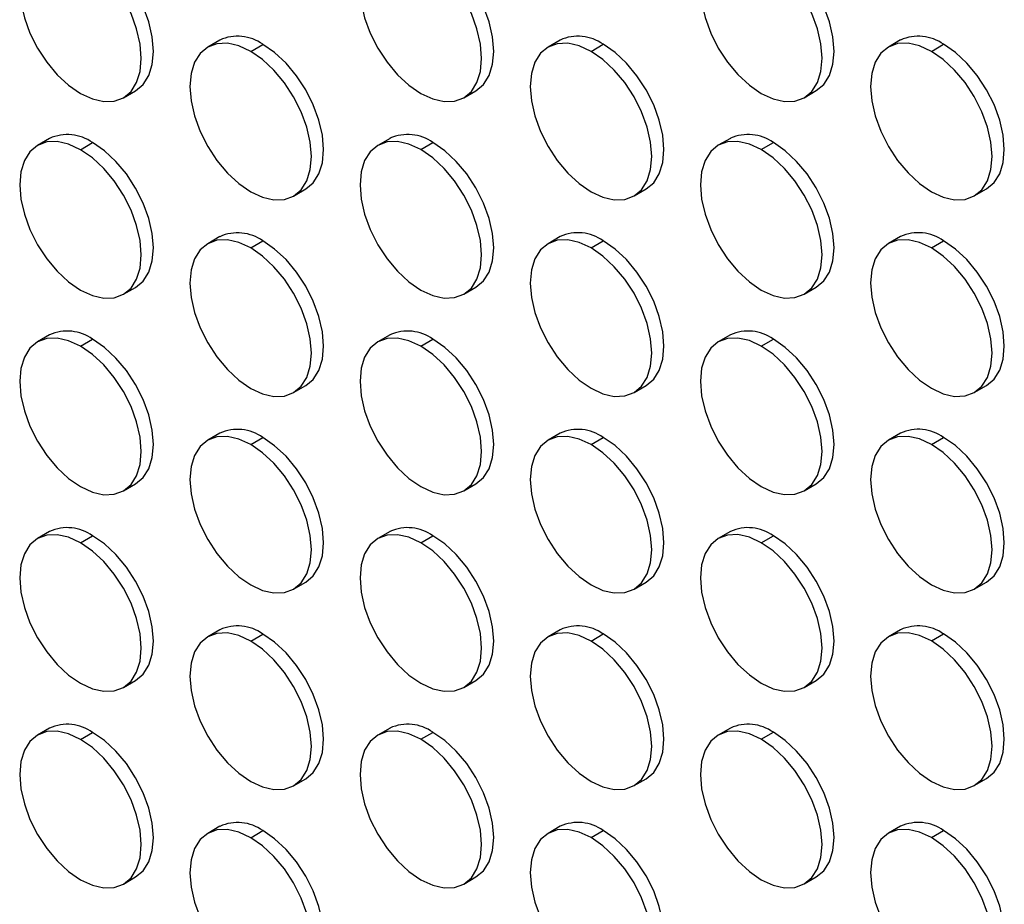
# Model space of a CAD drawing. Header units: millimetres. Extents: x 0 to 2794, y 0 to 2159.
# Tile 28 of 44: x 2306 to 2420, y 1404 to 1506. Entities that reach past the tile are written whole.
import ezdxf

# ---------------------------------------------------------------- set-up
doc = ezdxf.new("R2010")
doc.units = ezdxf.units.MM
doc.header["$LTSCALE"] = 10

msp = doc.modelspace()

# ---------------------------------------------------------------- linework, layer by layer
for p, q in [((2329.1, 1504.11), (2327.69, 1503.29)), ((2368.7, 1504.11), (2367.29, 1503.3)), ((2408.3, 1504.12), (2406.88, 1503.3)), ((2332.69, 1502.8), (2334.1, 1503.61)), ((2372.29, 1502.8), (2373.7, 1503.62)), ((2411.88, 1502.8), (2413.3, 1503.62)), ((2317.89, 1497.4), (2319.3, 1498.22)), ((2357.49, 1497.41), (2358.9, 1498.22)), ((2397.08, 1497.41), (2398.5, 1498.23)), ((2309.3, 1492.68), (2307.89, 1491.86)), ((2348.9, 1492.68), (2347.49, 1491.86)), ((2388.5, 1492.68), (2387.09, 1491.87)), ((2312.89, 1491.36), (2314.3, 1492.18)), ((2352.49, 1491.37), (2353.9, 1492.18)), ((2392.08, 1491.37), (2393.5, 1492.19)), ((2337.69, 1485.97), (2339.1, 1486.79)), ((2377.29, 1485.98), (2378.7, 1486.79)), ((2416.88, 1485.98), (2418.3, 1486.8)), ((2329.1, 1481.25), (2327.69, 1480.43)), ((2368.7, 1481.25), (2367.29, 1480.43)), ((2408.3, 1481.25), (2406.88, 1480.44)), ((2332.69, 1479.93), (2334.1, 1480.75)), ((2372.29, 1479.94), (2373.7, 1480.75)), ((2411.88, 1479.94), (2413.3, 1480.76)), ((2317.89, 1474.54), (2319.3, 1475.35)), ((2357.49, 1474.54), (2358.9, 1475.36)), ((2397.08, 1474.55), (2398.5, 1475.36)), ((2309.3, 1469.81), (2307.89, 1469)), ((2348.9, 1469.82), (2347.49, 1469)), ((2388.5, 1469.82), (2387.09, 1469)), ((2312.89, 1468.5), (2314.3, 1469.32)), ((2352.49, 1468.5), (2353.9, 1469.32)), ((2392.08, 1468.51), (2393.5, 1469.32)), ((2337.69, 1463.11), (2339.1, 1463.92)), ((2377.29, 1463.11), (2378.7, 1463.93)), ((2416.88, 1463.12), (2418.3, 1463.93)), ((2329.1, 1458.38), (2327.69, 1457.57)), ((2368.7, 1458.39), (2367.29, 1457.57)), ((2408.3, 1458.39), (2406.88, 1457.57)), ((2332.69, 1457.07), (2334.1, 1457.89)), ((2372.29, 1457.07), (2373.7, 1457.89)), ((2411.88, 1457.08), (2413.3, 1457.9)), ((2317.89, 1451.68), (2319.3, 1452.49)), ((2357.49, 1451.68), (2358.9, 1452.5)), ((2397.08, 1451.68), (2398.5, 1452.5)), ((2309.3, 1446.95), (2307.89, 1446.13)), ((2348.9, 1446.95), (2347.49, 1446.14)), ((2388.5, 1446.96), (2387.09, 1446.14)), ((2312.89, 1445.64), (2314.3, 1446.45)), ((2352.49, 1445.64), (2353.9, 1446.46)), ((2392.08, 1445.65), (2393.5, 1446.46)), ((2337.69, 1440.25), (2339.1, 1441.06)), ((2377.29, 1440.25), (2378.7, 1441.07)), ((2416.88, 1440.25), (2418.3, 1441.07)), ((2329.1, 1435.52), (2327.69, 1434.7)), ((2368.7, 1435.52), (2367.29, 1434.71)), ((2408.3, 1435.53), (2406.88, 1434.71)), ((2332.69, 1434.21), (2334.1, 1435.02)), ((2372.29, 1434.21), (2373.7, 1435.03)), ((2411.88, 1434.22), (2413.3, 1435.03)), ((2317.89, 1428.81), (2319.3, 1429.63)), ((2357.49, 1428.82), (2358.9, 1429.63)), ((2397.08, 1428.82), (2398.5, 1429.64)), ((2309.3, 1424.09), (2307.89, 1423.27)), ((2348.9, 1424.09), (2347.49, 1423.27)), ((2388.5, 1424.09), (2387.09, 1423.28)), ((2312.89, 1422.77), (2314.3, 1423.59)), ((2352.49, 1422.78), (2353.9, 1423.59)), ((2392.08, 1422.78), (2393.5, 1423.6)), ((2337.69, 1417.38), (2339.1, 1418.2)), ((2377.29, 1417.39), (2378.7, 1418.2)), ((2416.88, 1417.39), (2418.3, 1418.21)), ((2329.1, 1412.66), (2327.69, 1411.84)), ((2368.7, 1412.66), (2367.29, 1411.84)), ((2408.3, 1412.66), (2406.88, 1411.85)), ((2332.69, 1411.34), (2334.1, 1412.16)), ((2372.29, 1411.35), (2373.7, 1412.17)), ((2411.88, 1411.35), (2413.3, 1412.17)), ((2317.89, 1405.95), (2319.3, 1406.77)), ((2357.49, 1405.95), (2358.9, 1406.77)), ((2397.08, 1405.96), (2398.5, 1406.77))]:
    msp.add_line(p, q)
at = {"flags": 128}
for points in [[(2312.89, 1514.23), (2311.51, 1514.87), (2310.18, 1515.17), (2308.96, 1515.12), (2307.89, 1514.72), (2307.01, 1513.99), (2306.36, 1512.96), (2305.95, 1511.66), (2305.82, 1510.14), (2305.95, 1508.47), (2306.36, 1506.71), (2307.01, 1504.92), (2307.89, 1503.17), (2308.96, 1501.54), (2310.18, 1500.08), (2311.51, 1498.85), (2312.89, 1497.9)], [(2319.3, 1498.22), (2319.3, 1498.22), (2320.18, 1498.95), (2320.84, 1499.98), (2321.24, 1501.28), (2321.37, 1502.8), (2321.24, 1504.47), (2320.84, 1506.23), (2320.18, 1508.02), (2319.3, 1509.77), (2318.23, 1511.4), (2317.01, 1512.86), (2315.68, 1514.09), (2314.3, 1515.04)], [(2352.49, 1514.23), (2351.11, 1514.87), (2349.78, 1515.17), (2348.56, 1515.12), (2347.49, 1514.73), (2346.61, 1514), (2345.95, 1512.96), (2345.55, 1511.66), (2345.42, 1510.15), (2345.55, 1508.48), (2345.95, 1506.71), (2346.61, 1504.92), (2347.49, 1503.18), (2348.56, 1501.54), (2349.78, 1500.08), (2351.11, 1498.85), (2352.49, 1497.9)], [(2358.9, 1498.22), (2358.9, 1498.22), (2359.78, 1498.95), (2360.43, 1499.99), (2360.84, 1501.29), (2360.97, 1502.8), (2360.84, 1504.47), (2360.43, 1506.24), (2359.78, 1508.02), (2358.9, 1509.77), (2357.83, 1511.4), (2356.61, 1512.86), (2355.28, 1514.09), (2353.9, 1515.05)], [(2392.08, 1514.23), (2390.71, 1514.87), (2389.38, 1515.18), (2388.16, 1515.13), (2387.08, 1514.73), (2386.21, 1514), (2385.55, 1512.97), (2385.15, 1511.67), (2385.01, 1510.15), (2385.15, 1508.48), (2385.55, 1506.72), (2386.21, 1504.93), (2387.08, 1503.18), (2388.16, 1501.55), (2389.38, 1500.09), (2390.71, 1498.86), (2392.08, 1497.9)], [(2398.5, 1498.23), (2398.5, 1498.23), (2399.38, 1498.96), (2400.03, 1499.99), (2400.43, 1501.29), (2400.57, 1502.8), (2400.43, 1504.48), (2400.03, 1506.24), (2399.38, 1508.03), (2398.5, 1509.77), (2397.43, 1511.41), (2396.21, 1512.87), (2394.88, 1514.1), (2393.5, 1515.05)], [(2312.89, 1497.9), (2314.27, 1497.26), (2315.59, 1496.96), (2316.82, 1497), (2317.89, 1497.4), (2318.77, 1498.13), (2319.42, 1499.17), (2319.82, 1500.47), (2319.96, 1501.98), (2319.82, 1503.65), (2319.42, 1505.42), (2318.77, 1507.2), (2317.89, 1508.95), (2316.82, 1510.58), (2315.59, 1512.04), (2314.27, 1513.27), (2312.89, 1514.23)], [(2352.49, 1497.9), (2353.87, 1497.26), (2355.19, 1496.96), (2356.42, 1497.01), (2357.49, 1497.41), (2358.37, 1498.13), (2359.02, 1499.17), (2359.42, 1500.47), (2359.56, 1501.98), (2359.42, 1503.65), (2359.02, 1505.42), (2358.37, 1507.21), (2357.49, 1508.95), (2356.42, 1510.59), (2355.19, 1512.05), (2353.87, 1513.28), (2352.49, 1514.23)], [(2392.08, 1497.9), (2393.46, 1497.26), (2394.79, 1496.96), (2396.01, 1497.01), (2397.08, 1497.41), (2397.96, 1498.14), (2398.62, 1499.17), (2399.02, 1500.47), (2399.16, 1501.99), (2399.02, 1503.66), (2398.62, 1505.42), (2397.96, 1507.21), (2397.08, 1508.96), (2396.01, 1510.59), (2394.79, 1512.05), (2393.46, 1513.28), (2392.08, 1514.23)], [(2332.69, 1502.8), (2331.31, 1503.44), (2329.98, 1503.74), (2328.76, 1503.69), (2327.69, 1503.29), (2326.81, 1502.56), (2326.16, 1501.53), (2325.75, 1500.23), (2325.62, 1498.71), (2325.75, 1497.04), (2326.16, 1495.28), (2326.81, 1493.49), (2327.69, 1491.74), (2328.76, 1490.11), (2329.98, 1488.65), (2331.31, 1487.42), (2332.69, 1486.47)], [(2339.1, 1486.79), (2339.1, 1486.79), (2339.98, 1487.52), (2340.63, 1488.55), (2341.04, 1489.85), (2341.17, 1491.37), (2341.04, 1493.04), (2340.63, 1494.8), (2339.98, 1496.59), (2339.1, 1498.34), (2338.03, 1499.97), (2336.81, 1501.43), (2335.48, 1502.66), (2334.1, 1503.61)], [(2372.29, 1502.8), (2370.91, 1503.44), (2369.58, 1503.74), (2368.36, 1503.69), (2367.29, 1503.3), (2366.41, 1502.57), (2365.75, 1501.53), (2365.35, 1500.23), (2365.21, 1498.72), (2365.35, 1497.05), (2365.75, 1495.28), (2366.41, 1493.49), (2367.29, 1491.75), (2368.36, 1490.11), (2369.58, 1488.65), (2370.91, 1487.42), (2372.29, 1486.47)], [(2378.7, 1486.79), (2378.7, 1486.79), (2379.58, 1487.52), (2380.23, 1488.56), (2380.64, 1489.86), (2380.77, 1491.37), (2380.64, 1493.04), (2380.23, 1494.81), (2379.58, 1496.59), (2378.7, 1498.34), (2377.63, 1499.97), (2376.41, 1501.43), (2375.08, 1502.66), (2373.7, 1503.62)], [(2411.88, 1502.8), (2410.5, 1503.44), (2409.18, 1503.75), (2407.96, 1503.7), (2406.88, 1503.3), (2406, 1502.57), (2405.35, 1501.54), (2404.95, 1500.24), (2404.81, 1498.72), (2404.95, 1497.05), (2405.35, 1495.29), (2406, 1493.5), (2406.88, 1491.75), (2407.96, 1490.12), (2409.18, 1488.66), (2410.5, 1487.43), (2411.88, 1486.47)], [(2418.3, 1486.8), (2418.3, 1486.8), (2419.18, 1487.53), (2419.83, 1488.56), (2420.23, 1489.86), (2420.37, 1491.37), (2420.23, 1493.05), (2419.83, 1494.81), (2419.18, 1496.6), (2418.3, 1498.34), (2417.23, 1499.98), (2416, 1501.44), (2414.68, 1502.67), (2413.3, 1503.62)], [(2332.69, 1486.47), (2334.07, 1485.83), (2335.39, 1485.53), (2336.62, 1485.57), (2337.69, 1485.97), (2338.57, 1486.7), (2339.22, 1487.74), (2339.62, 1489.04), (2339.76, 1490.55), (2339.62, 1492.22), (2339.22, 1493.99), (2338.57, 1495.77), (2337.69, 1497.52), (2336.62, 1499.15), (2335.39, 1500.61), (2334.07, 1501.84), (2332.69, 1502.8)], [(2372.29, 1486.47), (2373.67, 1485.83), (2374.99, 1485.53), (2376.21, 1485.58), (2377.29, 1485.98), (2378.17, 1486.71), (2378.82, 1487.74), (2379.22, 1489.04), (2379.36, 1490.55), (2379.22, 1492.23), (2378.82, 1493.99), (2378.17, 1495.78), (2377.29, 1497.52), (2376.21, 1499.16), (2374.99, 1500.62), (2373.67, 1501.85), (2372.29, 1502.8)], [(2411.88, 1486.47), (2413.26, 1485.83), (2414.59, 1485.53), (2415.81, 1485.58), (2416.88, 1485.98), (2417.76, 1486.71), (2418.42, 1487.74), (2418.82, 1489.04), (2418.95, 1490.56), (2418.82, 1492.23), (2418.42, 1493.99), (2417.76, 1495.78), (2416.88, 1497.53), (2415.81, 1499.16), (2414.59, 1500.62), (2413.26, 1501.85), (2411.88, 1502.8)], [(2312.89, 1491.36), (2311.51, 1492), (2310.18, 1492.3), (2308.96, 1492.26), (2307.89, 1491.86), (2307.01, 1491.13), (2306.36, 1490.09), (2305.95, 1488.8), (2305.82, 1487.28), (2305.95, 1485.61), (2306.36, 1483.85), (2307.01, 1482.06), (2307.89, 1480.31), (2308.96, 1478.68), (2310.18, 1477.22), (2311.51, 1475.99), (2312.89, 1475.03)], [(2319.3, 1475.35), (2319.3, 1475.35), (2320.18, 1476.08), (2320.84, 1477.12), (2321.24, 1478.42), (2321.37, 1479.93), (2321.24, 1481.6), (2320.84, 1483.37), (2320.18, 1485.16), (2319.3, 1486.9), (2318.23, 1488.54), (2317.01, 1490), (2315.68, 1491.23), (2314.3, 1492.18)], [(2352.49, 1491.37), (2351.11, 1492.01), (2349.78, 1492.31), (2348.56, 1492.26), (2347.49, 1491.86), (2346.61, 1491.13), (2345.95, 1490.1), (2345.55, 1488.8), (2345.42, 1487.28), (2345.55, 1485.61), (2345.95, 1483.85), (2346.61, 1482.06), (2347.49, 1480.31), (2348.56, 1478.68), (2349.78, 1477.22), (2351.11, 1475.99), (2352.49, 1475.04)], [(2358.9, 1475.36), (2358.9, 1475.36), (2359.78, 1476.09), (2360.43, 1477.12), (2360.84, 1478.42), (2360.97, 1479.94), (2360.84, 1481.61), (2360.43, 1483.37), (2359.78, 1485.16), (2358.9, 1486.91), (2357.83, 1488.54), (2356.61, 1490), (2355.28, 1491.23), (2353.9, 1492.18)], [(2392.08, 1491.37), (2390.71, 1492.01), (2389.38, 1492.31), (2388.16, 1492.26), (2387.08, 1491.87), (2386.21, 1491.14), (2385.55, 1490.1), (2385.15, 1488.8), (2385.01, 1487.29), (2385.15, 1485.62), (2385.55, 1483.85), (2386.21, 1482.06), (2387.08, 1480.32), (2388.16, 1478.68), (2389.38, 1477.22), (2390.71, 1475.99), (2392.08, 1475.04)], [(2398.5, 1475.36), (2398.5, 1475.36), (2399.38, 1476.09), (2400.03, 1477.13), (2400.43, 1478.43), (2400.57, 1479.94), (2400.43, 1481.61), (2400.03, 1483.38), (2399.38, 1485.16), (2398.5, 1486.91), (2397.43, 1488.54), (2396.21, 1490), (2394.88, 1491.23), (2393.5, 1492.19)], [(2312.89, 1475.03), (2314.27, 1474.39), (2315.59, 1474.09), (2316.82, 1474.14), (2317.89, 1474.54), (2318.77, 1475.27), (2319.42, 1476.3), (2319.82, 1477.6), (2319.96, 1479.12), (2319.82, 1480.79), (2319.42, 1482.55), (2318.77, 1484.34), (2317.89, 1486.09), (2316.82, 1487.72), (2315.59, 1489.18), (2314.27, 1490.41), (2312.89, 1491.36)], [(2352.49, 1475.04), (2353.87, 1474.4), (2355.19, 1474.1), (2356.42, 1474.15), (2357.49, 1474.54), (2358.37, 1475.27), (2359.02, 1476.31), (2359.42, 1477.61), (2359.56, 1479.12), (2359.42, 1480.79), (2359.02, 1482.56), (2358.37, 1484.34), (2357.49, 1486.09), (2356.42, 1487.72), (2355.19, 1489.18), (2353.87, 1490.41), (2352.49, 1491.37)], [(2392.08, 1475.04), (2393.46, 1474.4), (2394.79, 1474.1), (2396.01, 1474.15), (2397.08, 1474.55), (2397.96, 1475.28), (2398.62, 1476.31), (2399.02, 1477.61), (2399.16, 1479.12), (2399.02, 1480.8), (2398.62, 1482.56), (2397.96, 1484.35), (2397.08, 1486.09), (2396.01, 1487.73), (2394.79, 1489.19), (2393.46, 1490.42), (2392.08, 1491.37)], [(2332.69, 1479.93), (2331.31, 1480.57), (2329.98, 1480.87), (2328.76, 1480.83), (2327.69, 1480.43), (2326.81, 1479.7), (2326.16, 1478.66), (2325.75, 1477.37), (2325.62, 1475.85), (2325.75, 1474.18), (2326.16, 1472.42), (2326.81, 1470.63), (2327.69, 1468.88), (2328.76, 1467.25), (2329.98, 1465.79), (2331.31, 1464.56), (2332.69, 1463.6)], [(2339.1, 1463.92), (2339.1, 1463.93), (2339.98, 1464.65), (2340.63, 1465.69), (2341.04, 1466.99), (2341.17, 1468.5), (2341.04, 1470.17), (2340.63, 1471.94), (2339.98, 1473.73), (2339.1, 1475.47), (2338.03, 1477.11), (2336.81, 1478.57), (2335.48, 1479.8), (2334.1, 1480.75)], [(2372.29, 1479.94), (2370.91, 1480.58), (2369.58, 1480.88), (2368.36, 1480.83), (2367.29, 1480.43), (2366.41, 1479.7), (2365.75, 1478.67), (2365.35, 1477.37), (2365.21, 1475.85), (2365.35, 1474.18), (2365.75, 1472.42), (2366.41, 1470.63), (2367.29, 1468.89), (2368.36, 1467.25), (2369.58, 1465.79), (2370.91, 1464.56), (2372.29, 1463.61)], [(2378.7, 1463.93), (2378.7, 1463.93), (2379.58, 1464.66), (2380.23, 1465.69), (2380.64, 1466.99), (2380.77, 1468.51), (2380.64, 1470.18), (2380.23, 1471.94), (2379.58, 1473.73), (2378.7, 1475.48), (2377.63, 1477.11), (2376.41, 1478.57), (2375.08, 1479.8), (2373.7, 1480.75)], [(2411.88, 1479.94), (2410.5, 1480.58), (2409.18, 1480.88), (2407.96, 1480.83), (2406.88, 1480.44), (2406, 1479.71), (2405.35, 1478.67), (2404.95, 1477.37), (2404.81, 1475.86), (2404.95, 1474.19), (2405.35, 1472.42), (2406, 1470.63), (2406.88, 1468.89), (2407.96, 1467.25), (2409.18, 1465.79), (2410.5, 1464.56), (2411.88, 1463.61)], [(2418.3, 1463.93), (2418.3, 1463.93), (2419.18, 1464.66), (2419.83, 1465.7), (2420.23, 1467), (2420.37, 1468.51), (2420.23, 1470.18), (2419.83, 1471.95), (2419.18, 1473.74), (2418.3, 1475.48), (2417.23, 1477.11), (2416, 1478.57), (2414.68, 1479.8), (2413.3, 1480.76)], [(2332.69, 1463.6), (2334.07, 1462.96), (2335.39, 1462.66), (2336.62, 1462.71), (2337.69, 1463.11), (2338.57, 1463.84), (2339.22, 1464.87), (2339.62, 1466.17), (2339.76, 1467.69), (2339.62, 1469.36), (2339.22, 1471.12), (2338.57, 1472.91), (2337.69, 1474.66), (2336.62, 1476.29), (2335.39, 1477.75), (2334.07, 1478.98), (2332.69, 1479.93)], [(2372.29, 1463.61), (2373.67, 1462.97), (2374.99, 1462.67), (2376.21, 1462.72), (2377.29, 1463.11), (2378.17, 1463.84), (2378.82, 1464.88), (2379.22, 1466.18), (2379.36, 1467.69), (2379.22, 1469.36), (2378.82, 1471.13), (2378.17, 1472.91), (2377.29, 1474.66), (2376.21, 1476.29), (2374.99, 1477.75), (2373.67, 1478.98), (2372.29, 1479.94)], [(2411.88, 1463.61), (2413.26, 1462.97), (2414.59, 1462.67), (2415.81, 1462.72), (2416.88, 1463.12), (2417.76, 1463.85), (2418.42, 1464.88), (2418.82, 1466.18), (2418.95, 1467.69), (2418.82, 1469.37), (2418.42, 1471.13), (2417.76, 1472.92), (2416.88, 1474.66), (2415.81, 1476.3), (2414.59, 1477.76), (2413.26, 1478.99), (2411.88, 1479.94)], [(2312.89, 1468.5), (2311.51, 1469.14), (2310.18, 1469.44), (2308.96, 1469.39), (2307.89, 1469), (2307.01, 1468.27), (2306.36, 1467.23), (2305.95, 1465.93), (2305.82, 1464.42), (2305.95, 1462.75), (2306.36, 1460.98), (2307.01, 1459.19), (2307.89, 1457.45), (2308.96, 1455.81), (2310.18, 1454.35), (2311.51, 1453.12), (2312.89, 1452.17)], [(2319.3, 1452.49), (2319.3, 1452.49), (2320.18, 1453.22), (2320.84, 1454.26), (2321.24, 1455.56), (2321.37, 1457.07), (2321.24, 1458.74), (2320.84, 1460.51), (2320.18, 1462.29), (2319.3, 1464.04), (2318.23, 1465.67), (2317.01, 1467.13), (2315.68, 1468.36), (2314.3, 1469.32)], [(2352.49, 1468.5), (2351.11, 1469.14), (2349.78, 1469.45), (2348.56, 1469.4), (2347.49, 1469), (2346.61, 1468.27), (2345.95, 1467.24), (2345.55, 1465.94), (2345.42, 1464.42), (2345.55, 1462.75), (2345.95, 1460.99), (2346.61, 1459.2), (2347.49, 1457.45), (2348.56, 1455.82), (2349.78, 1454.36), (2351.11, 1453.13), (2352.49, 1452.17)], [(2358.9, 1452.5), (2358.9, 1452.5), (2359.78, 1453.23), (2360.43, 1454.26), (2360.84, 1455.56), (2360.97, 1457.07), (2360.84, 1458.74), (2360.43, 1460.51), (2359.78, 1462.3), (2358.9, 1464.04), (2357.83, 1465.68), (2356.61, 1467.14), (2355.28, 1468.37), (2353.9, 1469.32)], [(2392.08, 1468.51), (2390.71, 1469.15), (2389.38, 1469.45), (2388.16, 1469.4), (2387.08, 1469), (2386.21, 1468.27), (2385.55, 1467.24), (2385.15, 1465.94), (2385.01, 1464.42), (2385.15, 1462.75), (2385.55, 1460.99), (2386.21, 1459.2), (2387.08, 1457.46), (2388.16, 1455.82), (2389.38, 1454.36), (2390.71, 1453.13), (2392.08, 1452.18)], [(2398.5, 1452.5), (2398.5, 1452.5), (2399.38, 1453.23), (2400.03, 1454.26), (2400.43, 1455.56), (2400.57, 1457.08), (2400.43, 1458.75), (2400.03, 1460.51), (2399.38, 1462.3), (2398.5, 1464.05), (2397.43, 1465.68), (2396.21, 1467.14), (2394.88, 1468.37), (2393.5, 1469.32)], [(2312.89, 1452.17), (2314.27, 1451.53), (2315.59, 1451.23), (2316.82, 1451.28), (2317.89, 1451.68), (2318.77, 1452.4), (2319.42, 1453.44), (2319.82, 1454.74), (2319.96, 1456.25), (2319.82, 1457.92), (2319.42, 1459.69), (2318.77, 1461.48), (2317.89, 1463.22), (2316.82, 1464.86), (2315.59, 1466.32), (2314.27, 1467.55), (2312.89, 1468.5)], [(2352.49, 1452.17), (2353.87, 1451.53), (2355.19, 1451.23), (2356.42, 1451.28), (2357.49, 1451.68), (2358.37, 1452.41), (2359.02, 1453.44), (2359.42, 1454.74), (2359.56, 1456.26), (2359.42, 1457.93), (2359.02, 1459.69), (2358.37, 1461.48), (2357.49, 1463.23), (2356.42, 1464.86), (2355.19, 1466.32), (2353.87, 1467.55), (2352.49, 1468.5)], [(2392.08, 1452.18), (2393.46, 1451.54), (2394.79, 1451.24), (2396.01, 1451.29), (2397.08, 1451.68), (2397.96, 1452.41), (2398.62, 1453.45), (2399.02, 1454.75), (2399.16, 1456.26), (2399.02, 1457.93), (2398.62, 1459.7), (2397.96, 1461.49), (2397.08, 1463.23), (2396.01, 1464.86), (2394.79, 1466.32), (2393.46, 1467.56), (2392.08, 1468.51)], [(2332.69, 1457.07), (2331.31, 1457.71), (2329.98, 1458.01), (2328.76, 1457.96), (2327.69, 1457.57), (2326.81, 1456.84), (2326.16, 1455.8), (2325.75, 1454.5), (2325.62, 1452.99), (2325.75, 1451.32), (2326.16, 1449.55), (2326.81, 1447.76), (2327.69, 1446.02), (2328.76, 1444.38), (2329.98, 1442.92), (2331.31, 1441.69), (2332.69, 1440.74)], [(2339.1, 1441.06), (2339.1, 1441.06), (2339.98, 1441.79), (2340.63, 1442.83), (2341.04, 1444.13), (2341.17, 1445.64), (2341.04, 1447.31), (2340.63, 1449.08), (2339.98, 1450.86), (2339.1, 1452.61), (2338.03, 1454.24), (2336.81, 1455.7), (2335.48, 1456.93), (2334.1, 1457.89)], [(2372.29, 1457.07), (2370.91, 1457.71), (2369.58, 1458.02), (2368.36, 1457.97), (2367.29, 1457.57), (2366.41, 1456.84), (2365.75, 1455.81), (2365.35, 1454.51), (2365.21, 1452.99), (2365.35, 1451.32), (2365.75, 1449.56), (2366.41, 1447.77), (2367.29, 1446.02), (2368.36, 1444.39), (2369.58, 1442.93), (2370.91, 1441.7), (2372.29, 1440.74)], [(2378.7, 1441.07), (2378.7, 1441.07), (2379.58, 1441.8), (2380.23, 1442.83), (2380.64, 1444.13), (2380.77, 1445.64), (2380.64, 1447.32), (2380.23, 1449.08), (2379.58, 1450.87), (2378.7, 1452.61), (2377.63, 1454.25), (2376.41, 1455.71), (2375.08, 1456.94), (2373.7, 1457.89)], [(2411.88, 1457.08), (2410.5, 1457.72), (2409.18, 1458.02), (2407.96, 1457.97), (2406.88, 1457.57), (2406, 1456.84), (2405.35, 1455.81), (2404.95, 1454.51), (2404.81, 1453), (2404.95, 1451.32), (2405.35, 1449.56), (2406, 1447.77), (2406.88, 1446.03), (2407.96, 1444.39), (2409.18, 1442.93), (2410.5, 1441.7), (2411.88, 1440.75)], [(2418.3, 1441.07), (2418.3, 1441.07), (2419.18, 1441.8), (2419.83, 1442.83), (2420.23, 1444.13), (2420.37, 1445.65), (2420.23, 1447.32), (2419.83, 1449.08), (2419.18, 1450.87), (2418.3, 1452.62), (2417.23, 1454.25), (2416, 1455.71), (2414.68, 1456.94), (2413.3, 1457.9)], [(2332.69, 1440.74), (2334.07, 1440.1), (2335.39, 1439.8), (2336.62, 1439.85), (2337.69, 1440.25), (2338.57, 1440.98), (2339.22, 1442.01), (2339.62, 1443.31), (2339.76, 1444.82), (2339.62, 1446.5), (2339.22, 1448.26), (2338.57, 1450.05), (2337.69, 1451.79), (2336.62, 1453.43), (2335.39, 1454.89), (2334.07, 1456.12), (2332.69, 1457.07)], [(2372.29, 1440.74), (2373.67, 1440.1), (2374.99, 1439.8), (2376.21, 1439.85), (2377.29, 1440.25), (2378.17, 1440.98), (2378.82, 1442.01), (2379.22, 1443.31), (2379.36, 1444.83), (2379.22, 1446.5), (2378.82, 1448.26), (2378.17, 1450.05), (2377.29, 1451.8), (2376.21, 1453.43), (2374.99, 1454.89), (2373.67, 1456.12), (2372.29, 1457.07)], [(2411.88, 1440.75), (2413.26, 1440.11), (2414.59, 1439.81), (2415.81, 1439.86), (2416.88, 1440.25), (2417.76, 1440.98), (2418.42, 1442.02), (2418.82, 1443.32), (2418.95, 1444.83), (2418.82, 1446.5), (2418.42, 1448.27), (2417.76, 1450.06), (2416.88, 1451.8), (2415.81, 1453.43), (2414.59, 1454.89), (2413.26, 1456.13), (2411.88, 1457.08)], [(2312.89, 1445.64), (2311.51, 1446.28), (2310.18, 1446.58), (2308.96, 1446.53), (2307.89, 1446.13), (2307.01, 1445.4), (2306.36, 1444.37), (2305.95, 1443.07), (2305.82, 1441.55), (2305.95, 1439.88), (2306.36, 1438.12), (2307.01, 1436.33), (2307.89, 1434.58), (2308.96, 1432.95), (2310.18, 1431.49), (2311.51, 1430.26), (2312.89, 1429.31)], [(2312.89, 1429.31), (2314.27, 1428.67), (2315.59, 1428.37), (2316.82, 1428.42), (2317.89, 1428.81), (2318.77, 1429.54), (2319.42, 1430.58), (2319.82, 1431.88), (2319.96, 1433.39), (2319.82, 1435.06), (2319.42, 1436.83), (2318.77, 1438.61), (2317.89, 1440.36), (2316.82, 1441.99), (2315.59, 1443.45), (2314.27, 1444.68), (2312.89, 1445.64)], [(2319.3, 1429.63), (2319.3, 1429.63), (2320.18, 1430.36), (2320.84, 1431.39), (2321.24, 1432.69), (2321.37, 1434.21), (2321.24, 1435.88), (2320.84, 1437.64), (2320.18, 1439.43), (2319.3, 1441.18), (2318.23, 1442.81), (2317.01, 1444.27), (2315.68, 1445.5), (2314.3, 1446.45)], [(2352.49, 1445.64), (2351.11, 1446.28), (2349.78, 1446.58), (2348.56, 1446.53), (2347.49, 1446.14), (2346.61, 1445.41), (2345.95, 1444.37), (2345.55, 1443.07), (2345.42, 1441.56), (2345.55, 1439.89), (2345.95, 1438.12), (2346.61, 1436.33), (2347.49, 1434.59), (2348.56, 1432.95), (2349.78, 1431.49), (2351.11, 1430.26), (2352.49, 1429.31)], [(2352.49, 1429.31), (2353.87, 1428.67), (2355.19, 1428.37), (2356.42, 1428.42), (2357.49, 1428.82), (2358.37, 1429.55), (2359.02, 1430.58), (2359.42, 1431.88), (2359.56, 1433.39), (2359.42, 1435.07), (2359.02, 1436.83), (2358.37, 1438.62), (2357.49, 1440.36), (2356.42, 1442), (2355.19, 1443.46), (2353.87, 1444.69), (2352.49, 1445.64)], [(2358.9, 1429.63), (2358.9, 1429.63), (2359.78, 1430.36), (2360.43, 1431.4), (2360.84, 1432.7), (2360.97, 1434.21), (2360.84, 1435.88), (2360.43, 1437.65), (2359.78, 1439.43), (2358.9, 1441.18), (2357.83, 1442.81), (2356.61, 1444.27), (2355.28, 1445.5), (2353.9, 1446.46)], [(2392.08, 1445.65), (2390.71, 1446.28), (2389.38, 1446.59), (2388.16, 1446.54), (2387.08, 1446.14), (2386.21, 1445.41), (2385.55, 1444.38), (2385.15, 1443.08), (2385.01, 1441.56), (2385.15, 1439.89), (2385.55, 1438.13), (2386.21, 1436.34), (2387.08, 1434.59), (2388.16, 1432.96), (2389.38, 1431.5), (2390.71, 1430.27), (2392.08, 1429.31)], [(2392.08, 1429.31), (2393.46, 1428.67), (2394.79, 1428.37), (2396.01, 1428.42), (2397.08, 1428.82), (2397.96, 1429.55), (2398.62, 1430.58), (2399.02, 1431.88), (2399.16, 1433.4), (2399.02, 1435.07), (2398.62, 1436.83), (2397.96, 1438.62), (2397.08, 1440.37), (2396.01, 1442), (2394.79, 1443.46), (2393.46, 1444.69), (2392.08, 1445.65)], [(2398.5, 1429.64), (2398.5, 1429.64), (2399.38, 1430.37), (2400.03, 1431.4), (2400.43, 1432.7), (2400.57, 1434.21), (2400.43, 1435.89), (2400.03, 1437.65), (2399.38, 1439.44), (2398.5, 1441.18), (2397.43, 1442.82), (2396.21, 1444.28), (2394.88, 1445.51), (2393.5, 1446.46)], [(2332.69, 1434.21), (2331.31, 1434.85), (2329.98, 1435.15), (2328.76, 1435.1), (2327.69, 1434.7), (2326.81, 1433.97), (2326.16, 1432.94), (2325.75, 1431.64), (2325.62, 1430.12), (2325.75, 1428.45), (2326.16, 1426.69), (2326.81, 1424.9), (2327.69, 1423.16), (2328.76, 1421.52), (2329.98, 1420.06), (2331.31, 1418.83), (2332.69, 1417.88)], [(2332.69, 1417.88), (2334.07, 1417.24), (2335.39, 1416.94), (2336.62, 1416.99), (2337.69, 1417.38), (2338.57, 1418.11), (2339.22, 1419.15), (2339.62, 1420.45), (2339.76, 1421.96), (2339.62, 1423.63), (2339.22, 1425.4), (2338.57, 1427.18), (2337.69, 1428.93), (2336.62, 1430.56), (2335.39, 1432.02), (2334.07, 1433.25), (2332.69, 1434.21)], [(2339.1, 1418.2), (2339.1, 1418.2), (2339.98, 1418.93), (2340.63, 1419.96), (2341.04, 1421.26), (2341.17, 1422.78), (2341.04, 1424.45), (2340.63, 1426.21), (2339.98, 1428), (2339.1, 1429.75), (2338.03, 1431.38), (2336.81, 1432.84), (2335.48, 1434.07), (2334.1, 1435.02)], [(2372.29, 1434.21), (2370.91, 1434.85), (2369.58, 1435.15), (2368.36, 1435.1), (2367.29, 1434.71), (2366.41, 1433.98), (2365.75, 1432.94), (2365.35, 1431.64), (2365.21, 1430.13), (2365.35, 1428.46), (2365.75, 1426.69), (2366.41, 1424.9), (2367.29, 1423.16), (2368.36, 1421.52), (2369.58, 1420.06), (2370.91, 1418.83), (2372.29, 1417.88)], [(2372.29, 1417.88), (2373.67, 1417.24), (2374.99, 1416.94), (2376.21, 1416.99), (2377.29, 1417.39), (2378.17, 1418.12), (2378.82, 1419.15), (2379.22, 1420.45), (2379.36, 1421.96), (2379.22, 1423.64), (2378.82, 1425.4), (2378.17, 1427.19), (2377.29, 1428.93), (2376.21, 1430.57), (2374.99, 1432.03), (2373.67, 1433.26), (2372.29, 1434.21)], [(2378.7, 1418.2), (2378.7, 1418.2), (2379.58, 1418.93), (2380.23, 1419.97), (2380.64, 1421.27), (2380.77, 1422.78), (2380.64, 1424.45), (2380.23, 1426.22), (2379.58, 1428.01), (2378.7, 1429.75), (2377.63, 1431.38), (2376.41, 1432.84), (2375.08, 1434.07), (2373.7, 1435.03)], [(2411.88, 1434.22), (2410.5, 1434.85), (2409.18, 1435.16), (2407.96, 1435.11), (2406.88, 1434.71), (2406, 1433.98), (2405.35, 1432.95), (2404.95, 1431.65), (2404.81, 1430.13), (2404.95, 1428.46), (2405.35, 1426.7), (2406, 1424.91), (2406.88, 1423.16), (2407.96, 1421.53), (2409.18, 1420.07), (2410.5, 1418.84), (2411.88, 1417.88)], [(2411.88, 1417.88), (2413.26, 1417.25), (2414.59, 1416.94), (2415.81, 1416.99), (2416.88, 1417.39), (2417.76, 1418.12), (2418.42, 1419.15), (2418.82, 1420.45), (2418.95, 1421.97), (2418.82, 1423.64), (2418.42, 1425.4), (2417.76, 1427.19), (2416.88, 1428.94), (2415.81, 1430.57), (2414.59, 1432.03), (2413.26, 1433.26), (2411.88, 1434.22)], [(2418.3, 1418.21), (2418.3, 1418.21), (2419.18, 1418.94), (2419.83, 1419.97), (2420.23, 1421.27), (2420.37, 1422.78), (2420.23, 1424.46), (2419.83, 1426.22), (2419.18, 1428.01), (2418.3, 1429.75), (2417.23, 1431.39), (2416, 1432.85), (2414.68, 1434.08), (2413.3, 1435.03)], [(2312.89, 1422.77), (2311.51, 1423.41), (2310.18, 1423.72), (2308.96, 1423.67), (2307.89, 1423.27), (2307.01, 1422.54), (2306.36, 1421.51), (2305.95, 1420.21), (2305.82, 1418.69), (2305.95, 1417.02), (2306.36, 1415.26), (2307.01, 1413.47), (2307.89, 1411.72), (2308.96, 1410.09), (2310.18, 1408.63), (2311.51, 1407.4), (2312.89, 1406.44)], [(2312.89, 1406.44), (2314.27, 1405.8), (2315.59, 1405.5), (2316.82, 1405.55), (2317.89, 1405.95), (2318.77, 1406.68), (2319.42, 1407.71), (2319.82, 1409.01), (2319.96, 1410.53), (2319.82, 1412.2), (2319.42, 1413.96), (2318.77, 1415.75), (2317.89, 1417.5), (2316.82, 1419.13), (2315.59, 1420.59), (2314.27, 1421.82), (2312.89, 1422.77)], [(2319.3, 1406.77), (2319.3, 1406.77), (2320.18, 1407.5), (2320.84, 1408.53), (2321.24, 1409.83), (2321.37, 1411.34), (2321.24, 1413.01), (2320.84, 1414.78), (2320.18, 1416.57), (2319.3, 1418.31), (2318.23, 1419.95), (2317.01, 1421.41), (2315.68, 1422.64), (2314.3, 1423.59)], [(2352.49, 1422.78), (2351.11, 1423.42), (2349.78, 1423.72), (2348.56, 1423.67), (2347.49, 1423.27), (2346.61, 1422.54), (2345.95, 1421.51), (2345.55, 1420.21), (2345.42, 1418.69), (2345.55, 1417.02), (2345.95, 1415.26), (2346.61, 1413.47), (2347.49, 1411.73), (2348.56, 1410.09), (2349.78, 1408.63), (2351.11, 1407.4), (2352.49, 1406.45)], [(2352.49, 1406.45), (2353.87, 1405.81), (2355.19, 1405.51), (2356.42, 1405.56), (2357.49, 1405.95), (2358.37, 1406.68), (2359.02, 1407.72), (2359.42, 1409.02), (2359.56, 1410.53), (2359.42, 1412.2), (2359.02, 1413.97), (2358.37, 1415.76), (2357.49, 1417.5), (2356.42, 1419.13), (2355.19, 1420.59), (2353.87, 1421.83), (2352.49, 1422.78)], [(2358.9, 1406.77), (2358.9, 1406.77), (2359.78, 1407.5), (2360.43, 1408.53), (2360.84, 1409.83), (2360.97, 1411.35), (2360.84, 1413.02), (2360.43, 1414.78), (2359.78, 1416.57), (2358.9, 1418.32), (2357.83, 1419.95), (2356.61, 1421.41), (2355.28, 1422.64), (2353.9, 1423.59)], [(2392.08, 1422.78), (2390.71, 1423.42), (2389.38, 1423.72), (2388.16, 1423.67), (2387.08, 1423.28), (2386.21, 1422.55), (2385.55, 1421.51), (2385.15, 1420.21), (2385.01, 1418.7), (2385.15, 1417.03), (2385.55, 1415.26), (2386.21, 1413.47), (2387.08, 1411.73), (2388.16, 1410.1), (2389.38, 1408.63), (2390.71, 1407.4), (2392.08, 1406.45)], [(2392.08, 1406.45), (2393.46, 1405.81), (2394.79, 1405.51), (2396.01, 1405.56), (2397.08, 1405.96), (2397.96, 1406.69), (2398.62, 1407.72), (2399.02, 1409.02), (2399.16, 1410.53), (2399.02, 1412.21), (2398.62, 1413.97), (2397.96, 1415.76), (2397.08, 1417.5), (2396.01, 1419.14), (2394.79, 1420.6), (2393.46, 1421.83), (2392.08, 1422.78)], [(2398.5, 1406.77), (2398.5, 1406.77), (2399.38, 1407.5), (2400.03, 1408.54), (2400.43, 1409.84), (2400.57, 1411.35), (2400.43, 1413.02), (2400.03, 1414.79), (2399.38, 1416.58), (2398.5, 1418.32), (2397.43, 1419.95), (2396.21, 1421.41), (2394.88, 1422.65), (2393.5, 1423.6)], [(2332.69, 1411.34), (2331.31, 1411.98), (2329.98, 1412.29), (2328.76, 1412.24), (2327.69, 1411.84), (2326.81, 1411.11), (2326.16, 1410.08), (2325.75, 1408.78), (2325.62, 1407.26), (2325.75, 1405.59), (2326.16, 1403.83), (2326.81, 1402.04), (2327.69, 1400.29), (2328.76, 1398.66), (2329.98, 1397.2), (2331.31, 1395.97), (2332.69, 1395.01)], [(2332.69, 1395.01), (2334.07, 1394.37), (2335.39, 1394.07), (2336.62, 1394.12), (2337.69, 1394.52), (2338.57, 1395.25), (2339.22, 1396.28), (2339.62, 1397.58), (2339.76, 1399.1), (2339.62, 1400.77), (2339.22, 1402.53), (2338.57, 1404.32), (2337.69, 1406.07), (2336.62, 1407.7), (2335.39, 1409.16), (2334.07, 1410.39), (2332.69, 1411.34)], [(2339.1, 1395.34), (2339.1, 1395.34), (2339.98, 1396.07), (2340.63, 1397.1), (2341.04, 1398.4), (2341.17, 1399.91), (2341.04, 1401.59), (2340.63, 1403.35), (2339.98, 1405.14), (2339.1, 1406.88), (2338.03, 1408.52), (2336.81, 1409.98), (2335.48, 1411.21), (2334.1, 1412.16)], [(2372.29, 1411.35), (2370.91, 1411.99), (2369.58, 1412.29), (2368.36, 1412.24), (2367.29, 1411.84), (2366.41, 1411.11), (2365.75, 1410.08), (2365.35, 1408.78), (2365.21, 1407.27), (2365.35, 1405.59), (2365.75, 1403.83), (2366.41, 1402.04), (2367.29, 1400.3), (2368.36, 1398.66), (2369.58, 1397.2), (2370.91, 1395.97), (2372.29, 1395.02)], [(2372.29, 1395.02), (2373.67, 1394.38), (2374.99, 1394.08), (2376.21, 1394.13), (2377.29, 1394.52), (2378.17, 1395.25), (2378.82, 1396.29), (2379.22, 1397.59), (2379.36, 1399.1), (2379.22, 1400.77), (2378.82, 1402.54), (2378.17, 1404.33), (2377.29, 1406.07), (2376.21, 1407.7), (2374.99, 1409.16), (2373.67, 1410.4), (2372.29, 1411.35)], [(2378.7, 1395.34), (2378.7, 1395.34), (2379.58, 1396.07), (2380.23, 1397.1), (2380.64, 1398.4), (2380.77, 1399.92), (2380.64, 1401.59), (2380.23, 1403.35), (2379.58, 1405.14), (2378.7, 1406.89), (2377.63, 1408.52), (2376.41, 1409.98), (2375.08, 1411.21), (2373.7, 1412.17)], [(2411.88, 1411.35), (2410.5, 1411.99), (2409.18, 1412.29), (2407.96, 1412.24), (2406.88, 1411.85), (2406, 1411.12), (2405.35, 1410.08), (2404.95, 1408.78), (2404.81, 1407.27), (2404.95, 1405.6), (2405.35, 1403.83), (2406, 1402.04), (2406.88, 1400.3), (2407.96, 1398.67), (2409.18, 1397.21), (2410.5, 1395.97), (2411.88, 1395.02)], [(2411.88, 1395.02), (2413.26, 1394.38), (2414.59, 1394.08), (2415.81, 1394.13), (2416.88, 1394.53), (2417.76, 1395.26), (2418.42, 1396.29), (2418.82, 1397.59), (2418.95, 1399.1), (2418.82, 1400.78), (2418.42, 1402.54), (2417.76, 1404.33), (2416.88, 1406.07), (2415.81, 1407.71), (2414.59, 1409.17), (2413.26, 1410.4), (2411.88, 1411.35)], [(2418.3, 1395.34), (2418.3, 1395.34), (2419.18, 1396.07), (2419.83, 1397.11), (2420.23, 1398.41), (2420.37, 1399.92), (2420.23, 1401.59), (2419.83, 1403.36), (2419.18, 1405.15), (2418.3, 1406.89), (2417.23, 1408.52), (2416, 1409.99), (2414.68, 1411.22), (2413.3, 1412.17)]]:
    msp.add_lwpolyline(points, dxfattribs=at)
for centre in [(2331.17, 1499.53), (2370.77, 1499.53), (2410.37, 1499.53), (2311.37, 1488.09), (2350.97, 1488.1), (2390.57, 1488.1), (2331.17, 1476.66), (2370.77, 1476.67), (2410.37, 1476.67), (2311.37, 1465.23), (2350.97, 1465.23), (2390.57, 1465.24), (2331.17, 1453.8), (2370.77, 1453.8), (2410.37, 1453.81), (2311.37, 1442.37), (2350.97, 1442.37), (2390.57, 1442.37), (2331.17, 1430.94), (2370.77, 1430.94), (2410.37, 1430.94), (2311.37, 1419.5), (2350.97, 1419.51), (2390.57, 1419.51), (2331.17, 1408.07), (2370.77, 1408.08), (2410.37, 1408.08)]:
    msp.add_arc(centre, 5.03, 54.3824, 114.3071)

doc.saveas('drawing.dxf')
